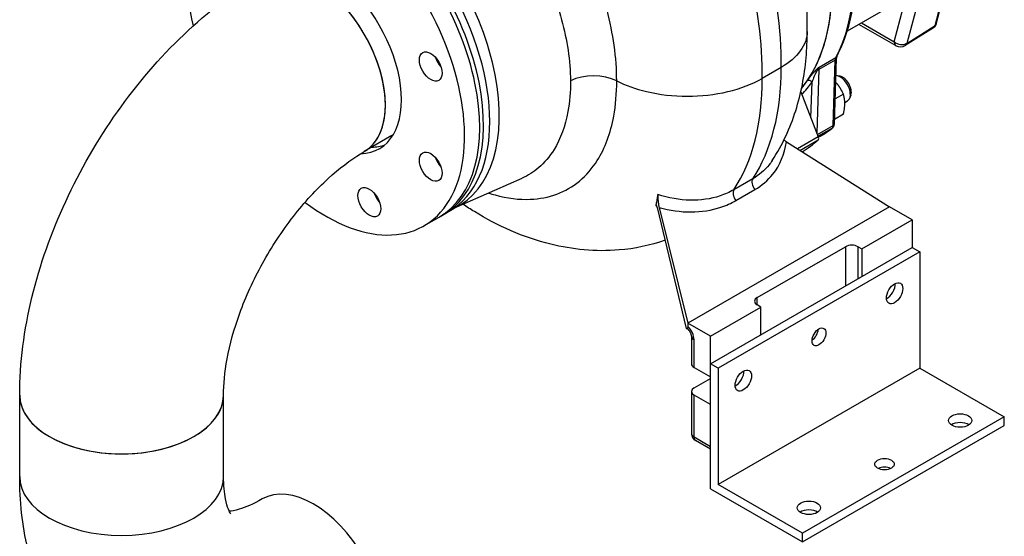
# Model space of a CAD drawing. Header units: millimetres. Extents: x 0 to 5940, y 0 to 4200.
# Tile 3 of 52: x 589 to 942, y 440 to 626. Entities that reach past the tile are written whole.
import ezdxf

# ---------------------------------------------------------------- set-up
doc = ezdxf.new("R2010")
doc.units = ezdxf.units.MM
doc.header["$LTSCALE"] = 50
doc.layers.add('02-LINIE-035', color=2, linetype='CONTINUOUS')

msp = doc.modelspace()

# ---------------------------------------------------------------- linework, layer by layer
at = {"layer": '02-LINIE-035'}
for p, q in [((912.3, 636.64), (907.12, 617.29)), ((917.28, 623.72), (921.43, 639.21)), ((917.62, 624.15), (921.73, 639.47)), ((907.48, 634.24), (885.77, 621.7)), ((902.61, 617.89), (905.86, 630.04)), ((903.27, 616.42), (889.95, 624.12)), ((890.89, 624.66), (902.61, 617.89)), ((916.74, 622.91), (906.58, 616.49)), ((907.12, 617.29), (917.28, 623.72)), ((875.72, 608.78), (881.61, 612.18)), ((881.13, 588.43), (881.86, 611.93)), ((862.01, 608.64), (855.22, 604.72)), ((875.51, 607.88), (874.81, 585.17)), ((881.39, 611.28), (875.51, 607.88)), ((880.67, 587.78), (881.39, 611.28)), ((871.68, 604.25), (871.68, 604.25)), ((883.15, 605.48), (882.06, 605.67)), ((872.71, 590.57), (873.1, 603.41)), ((869.09, 599.91), (875.37, 583.71)), ((884.38, 599.04), (881.41, 597.32)), ((887.05, 598.72), (886.67, 597.69)), ((884.86, 596.05), (885.81, 596.6)), ((884.38, 591.8), (881.18, 589.95)), ((875.05, 584.54), (880.67, 587.78)), ((880.23, 586.75), (875.3, 583.9)), ((722.36, 584.15), (712.41, 578.41)), ((875.37, 583.71), (867.88, 579.39)), ((876.05, 583.94), (875.42, 583.58)), ((863.07, 582.58), (863.05, 582.62)), ((863.91, 581.88), (900.93, 558.61)), ((868.78, 578.82), (875.3, 582.59)), ((744.59, 558.03), (769.03, 568.85)), ((851.83, 568.63), (845.04, 564.71)), ((845.78, 560.84), (852.57, 564.76)), ((817.57, 558.34), (827.98, 514.91)), ((818.25, 558.33), (828.52, 516.8)), ((900.93, 558.61), (828.52, 516.8)), ((909.08, 553.91), (900.93, 558.61)), ((733.84, 551.73), (739.27, 554.86)), ((742.89, 556.95), (740.63, 555.64)), ((890.98, 543.45), (909.08, 553.91)), ((909.08, 553.91), (909.08, 543.98)), ((853.41, 525.95), (885.09, 544.24)), ((885.09, 544.24), (885.09, 530.13)), ((889.62, 544.24), (890.98, 543.45)), ((889.62, 532.74), (889.62, 544.24)), ((836.67, 502.17), (909.08, 543.98)), ((911.79, 542.41), (839.39, 500.61)), ((890.98, 543.45), (890.98, 533.53)), ((909.08, 543.98), (911.79, 542.41)), ((911.79, 542.41), (911.79, 500.61)), ((853.41, 523.34), (853.41, 525.95)), ((854.77, 522.55), (853.41, 523.34)), ((836.67, 512.1), (854.77, 522.55)), ((854.77, 512.62), (854.77, 522.55)), ((836.67, 512.1), (828.52, 516.8)), ((828.52, 516.8), (828.52, 515.59)), ((829.85, 512.08), (829.85, 502.17)), ((830.79, 500.87), (830.79, 510.77)), ((836.67, 497.47), (836.67, 512.1)), ((839.39, 500.61), (836.67, 502.17)), ((836.67, 457.23), (836.67, 502.17)), ((830.79, 500.87), (836.67, 497.47)), ((911.79, 500.61), (839.39, 458.8)), ((839.39, 500.61), (839.39, 458.8)), ((911.79, 500.61), (942.11, 483.1)), ((830.79, 493.55), (836.67, 496.95)), ((829.85, 492.24), (829.85, 477.09)), ((588.75, 461.67), (588.75, 490.94)), ((661.91, 461.67), (661.91, 490.94)), ((836.67, 487.54), (830.79, 490.94)), ((830.79, 475.78), (830.79, 490.94)), ((836.67, 472.39), (836.67, 487.54)), ((942.11, 483.1), (869.71, 441.29)), ((942.11, 479.96), (942.11, 483.1)), ((869.71, 438.16), (942.11, 479.96)), ((836.67, 472.39), (830.79, 475.78)), ((836.67, 471.52), (831.32, 474.61)), ((836.67, 457.23), (869.71, 438.16)), ((869.71, 441.29), (839.39, 458.8)), ((869.71, 438.16), (869.71, 441.29))]:
    msp.add_line(p, q, dxfattribs=at)
msp.add_arc((904.87, 619.2), 3.2, 240, 302.2882, dxfattribs=at)
for centre, major_axis, ratio, start_param, end_param in [((707.69, 617.92), (-35.2, 60.97), 0.57735, 3.141593, 6.283185), ((704.07, 615.83), (35.2, -60.97), 0.57735, 0, 3.141593), ((711.12, 619.9), (35.19, -60.96), 0.57735, 6.236314, 9.471649), ((705.43, 616.61), (-35.2, 60.97), 0.57735, 3.122307, 6.302471), ((698.64, 612.69), (35.2, -60.97), 0.57735, 5.347063, 10.504435), ((819.25, 682.32), (48.8, -84.52), 0.57735, 0.342637, 1.104293), ((811.33, 677.75), (48.8, -84.52), 0.57735, 0.213146, 1.104293), ((811.33, 677.75), (48.8, -84.52), 0.57735, 0.271055, 1.104293), ((772.02, 662.64), (63.64, -110.23), 0.57735, 0.765664, 1.163133), ((698.64, 612.69), (-19.2, 33.26), 0.57735, 2.833823, 6.593428), ((694.12, 610.08), (18.29, -31.68), 0.57735, 0, 3.141593), ((694.12, 610.08), (-18.29, 31.68), 0.57735, 3.141593, 6.283185), ((765.23, 658.72), (-63.64, 110.23), 0.57735, 3.907256, 4.273527), ((915.07, 625.64), (1.64, -2.75), 0.575786, 0.01381, 0.514164), ((916.38, 624.48), (1.24, -0.33), 0.707107, 5.693886, 6.283185), ((904.87, 619.2), (-1.6, -2.77), 0.57735, 5.497787, 6.283185), ((904.87, 619.2), (3.09, -0.83), 0.707107, 4.096909, 5.693886), ((904.87, 619.2), (1.71, -2.71), 0.57352, 0, 0.500353), ((741.7, 612.1), (2.88, -4.99), 0.57735, 4.372552, 5.052226), ((883.65, 609.88), (-1.6, 2.77), 0.57735, 0.342637, 0.750492), ((880.26, 611.98), (1.6, -0.05), 0.597148, 5.51586, 6.283185), ((880.58, 613.33), (1.41, -0.76), 0.769035, 5.839626, 6.283185), ((705.43, 616.61), (25.28, -43.79), 0.57735, 1.092094, 1.11484), ((780.37, 655.47), (57.73, -99.99), 0.57735, 0.280748, 0.788606), ((875.59, 606.99), (-0.869, 0.94), 0.089447, 5.473262, 6.010909), ((874.38, 608.58), (1.6, -0.05), 0.597148, 5.165091, 5.51586), ((877.77, 606.48), (-1.6, 2.77), 0.57735, 0.342637, 0.750492), ((794.66, 598.24), (-12.8, -0.05), 0.574223, 3.999072, 5.408063), ((773.58, 651.55), (57.73, -99.99), 0.57735, 0.280748, 0.788606), ((883.25, 601.04), (-2.56, 4.43), 0.57735, 3.141593, 5.951814), ((884.16, 601.56), (-2.17, 3.75), 0.57735, 3.590663, 5.834115), ((811.33, 677.75), (48.8, -84.52), 0.57735, 0.213146, 0.271055), ((812.23, 678.27), (49.44, -85.63), 0.57735, 0.174024, 0.271055), ((872.2, 602.89), (-1.06, 0.72), 0.786685, 4.35042, 5.921216), ((819.25, 682.32), (56.8, -98.38), 0.57735, 0, 0.076675), ((878.86, 588.9), (1.28, -2.22), 0.57735, 0.076675, 0.750492), ((879.37, 588.09), (0.98, -1.27), 0.814098, 6.175277, 6.283185), ((879.54, 588.48), (1.6, -0.05), 0.597148, 5.51586, 6.283185), ((704.07, 615.83), (18.29, -31.68), 0.57735, 0, 0.023654), ((874.59, 583.64), (0.64, -1.11), 0.57735, 0.117786, 1.308997), ((702.72, 615.05), (19.2, -33.26), 0.57735, 5.973731, 6.176919), ((811.33, 677.75), (57.6, -99.77), 0.57735, 0.010591, 0.117786), ((741.7, 576.11), (2.88, -4.99), 0.57735, 4.372552, 5.052226), ((853.81, 566.22), (-1.6, 2.77), 0.57735, 0.280748, 1.775438), ((719.66, 563.38), (2.88, -4.99), 0.57735, 4.372552, 5.052226), ((847.02, 562.31), (-1.6, 2.77), 0.57735, 0.280748, 1.775438), ((887.36, 542.93), (-3.2, 0), 0.57735, 3.926991, 5.497787), ((900.03, 529.08), (2.08, 3.6), 0.57735, 3.852754, 5.572024), ((855.68, 524.64), (-3.2, 0), 0.57735, 5.497787, 7.068583), ((827.62, 512.6), (-2.24, 3.88), 0.57735, 3.926991, 5.208035), ((872.87, 513.41), (1.76, 3.05), 0.57735, 4.022614, 5.402164), ((833.05, 512.08), (-3.2, 0), 0.57735, 0, 0.785398), ((833.05, 502.17), (-3.2, 0), 0.57735, 0, 0.785398), ((845.72, 497.73), (2.08, 3.6), 0.57735, 3.852754, 5.572024), ((833.05, 492.24), (-3.2, 0), 0.57735, 5.497787, 7.068583), ((625.33, 490.94), (36.58, 0), 0.57735, 3.141593, 6.283185), ((625.33, 490.94), (-36.58, 0), 0.57735, 0, 3.141593), ((926.27, 478.66), (-4.16, 0), 0.57735, 3.852754, 5.572024), ((833.05, 477.09), (-3.2, 0), 0.57735, 0, 0.785398), ((832.6, 476.83), (-1.28, -2.22), 0.57735, 5.497787, 6.283185), ((899.12, 462.98), (-3.52, 0), 0.57735, 4.022614, 5.402164), ((625.33, 461.67), (36.58, 0), 0.57735, 3.141593, 6.283185), ((625.33, 461.67), (36.58, 0), 0.57735, 3.141593, 6.283185), ((694.12, 421.96), (-18.29, 31.68), 0.57735, 3.141593, 6.283185), ((871.97, 447.3), (-4.16, 0), 0.57735, 3.852754, 5.572024)]:
    msp.add_ellipse(centre, major_axis=major_axis, ratio=ratio, start_param=start_param, end_param=end_param, dxfattribs=at)
for centre, major_axis in [((736.27, 608.97), (-2.88, 4.99)), ((736.27, 572.97), (-2.88, 4.99)), ((714.23, 560.24), (-2.88, 4.99)), ((902.74, 527.52), (2.08, 3.6)), ((875.59, 511.84), (1.76, 3.05)), ((848.44, 496.16), (2.08, 3.6)), ((926.27, 481.79), (4.16, 0)), ((899.12, 466.12), (3.52, 0)), ((871.97, 450.44), (4.16, 0))]:
    msp.add_ellipse(centre, major_axis=major_axis, ratio=0.57735, dxfattribs=at)
for points, knots in [([(881.99, 612.57), (883.77, 615.88), (885.21, 619.54), (887.37, 627.47), (888.1, 631.73), (888.82, 640.72), (888.82, 645.45), (888.1, 655.22), (887.38, 660.28), (886.01, 666.86), (885.69, 668.32), (885.33, 669.78)], [2.6988316, 2.6988316, 2.6988316, 2.6988316, 2.875936, 2.875936, 3.0530404, 3.0530404, 3.2301449, 3.2301449, 3.4072493, 3.4072493, 3.4572075, 3.4572075, 3.4572075, 3.4572075]), ([(803.01, 603.83), (803.01, 607.93), (802.7, 612.21), (800.92, 624.89), (798.67, 633.59), (792.51, 650.07), (788.8, 657.85), (784.45, 665.27)], [15.386651, 15.386651, 15.386651, 15.386651, 17.768744, 17.768744, 22.254022, 22.254022, 26.289948, 26.289948, 26.289948, 26.289948]), ([(871.38, 621.57), (871.53, 630.23), (870.76, 639), (868.51, 651.55), (867.7, 655.31), (866.74, 659.06)], [3.1209693, 3.1209693, 3.1209693, 3.1209693, 3.3676462, 3.3676462, 3.4730129, 3.4730129, 3.4730129, 3.4730129]), ([(770.01, 656.48), (773.79, 650.2), (777.04, 643.57), (782.46, 629.47), (784.48, 621.99), (786.11, 611.06), (786.41, 607.38), (786.43, 603.85)], [-26.289948, -26.289948, -26.289948, -26.289948, -22.254022, -22.254022, -17.768744, -17.768744, -15.391489, -15.391489, -15.391489, -15.391489]), ([(588.75, 490.94), (588.75, 502.57), (590.32, 514.34), (595.98, 537.72), (600.08, 549.32), (610.43, 571.75), (616.68, 582.57), (630.93, 602.75), (638.93, 612.11), (656.34, 628.7), (665.75, 635.94), (675.83, 641.76)], [3.141593, 3.141593, 3.141593, 3.141593, 3.455752, 3.455752, 3.769911, 3.769911, 4.08407, 4.08407, 4.39823, 4.39823, 4.712389, 4.712389, 4.712389, 4.712389]), ([(917.62, 624.15), (917.55, 623.87), (917.42, 623.61), (917.13, 623.22), (916.97, 623.07), (916.79, 622.94)], [0, 0, 0, 0, 0.1462278, 0.1462278, 0.2574549, 0.2574549, 0.2574549, 0.2574549]), ([(858.81, 575.19), (860.66, 578.01), (862.28, 580.94), (865.08, 586.93), (866.26, 590), (868.23, 596.21), (869.02, 599.36), (870.25, 605.7), (870.69, 608.9), (871.26, 615.29), (871.39, 618.48), (871.38, 621.69)], [2.6385509, 2.6385509, 2.6385509, 2.6385509, 2.7400043, 2.7400043, 2.8414577, 2.8414577, 2.9429111, 2.9429111, 3.0443645, 3.0443645, 3.1445887, 3.1445887, 3.1445887, 3.1445887]), ([(871.38, 621.57), (871.34, 619.17), (870.5, 616.8), (867.3, 612.36), (864.95, 610.34), (862.01, 608.64)], [-3.886668, -3.886668, -3.886668, -3.886668, -1.953101, -1.953101, 0, 0, 0, 0]), ([(881.99, 612.57), (881.98, 612.55), (881.97, 612.53), (881.95, 612.47), (881.94, 612.44), (881.91, 612.36), (881.9, 612.32), (881.88, 612.22), (881.88, 612.17), (881.86, 612.05), (881.86, 611.99), (881.86, 611.93)], [5.8404242, 5.8404242, 5.8404242, 5.8404242, 5.9219951, 5.9219951, 6.003566, 6.003566, 6.0851369, 6.0851369, 6.1667078, 6.1667078, 6.2482787, 6.2482787, 6.2482787, 6.2482787]), ([(871.41, 603.86), (871.8, 604.42), (872.25, 605.04), (872.79, 605.72), (873.06, 606.06), (873.36, 606.42), (873.68, 606.79), (874.01, 607.15), (874.36, 607.54), (874.77, 607.92)], [0, 0, 0, 0, 0.5, 0.5, 0.5, 0.75, 0.75, 0.75, 1, 1, 1, 1]), ([(874.77, 607.92), (875.08, 608.21), (875.4, 608.49), (875.72, 608.78), (875.72, 608.78), (875.72, 608.78), (875.72, 608.78)], [0, 0, 0, 0, 0.99332, 0.99332, 0.99332, 1, 1, 1, 1]), ([(875.72, 608.78), (875.72, 608.78), (875.72, 608.78), (875.72, 608.78), (875.46, 608.46), (875.24, 608.09), (875.05, 607.7)], [0, 0, 0, 0, 0.00645, 0.00645, 0.00645, 1, 1, 1, 1]), ([(803.01, 603.83), (806.2, 602.22), (809.81, 600.92), (818.36, 598.88), (823.32, 598.3), (833.32, 598.3), (838.27, 598.86), (847.49, 601.06), (851.68, 602.68), (855.22, 604.72)], [-9.006563, -9.006563, -9.006563, -9.006563, -7.03146, -7.03146, -4.68751, -4.68751, -2.343721, -2.343721, 0, 0, 0, 0]), ([(875.05, 607.7), (874.79, 607.33), (874.6, 606.96), (874.42, 606.61), (874.41, 606.59), (874.4, 606.56), (874.39, 606.54), (874.21, 606.19), (874.06, 605.84), (873.91, 605.5), (873.9, 605.48), (873.89, 605.47), (873.89, 605.45), (873.58, 604.74), (873.32, 604.06), (873.1, 603.41)], [0, 0, 0, 0, 0.234382, 0.234382, 0.234382, 0.25, 0.25, 0.25, 0.486601, 0.486601, 0.486601, 0.5, 0.5, 0.5, 1, 1, 1, 1]), ([(756.99, 563.52), (757.77, 563.26), (758.56, 563.03), (763.72, 561.62), (767.98, 561.09), (775.36, 561.4), (778.55, 562.03), (784.47, 564.23), (787.19, 565.81), (792.08, 569.87), (794.23, 572.36), (798.82, 579.66), (800.82, 585.02), (802.67, 595.06), (803.03, 599.34), (803.01, 603.83)], [17.090221, 17.090221, 17.090221, 17.090221, 17.641119, 17.641119, 20.745454, 20.745454, 23.344113, 23.344113, 25.942773, 25.942773, 28.549216, 28.549216, 32.522463, 32.522463, 35.127015, 35.127015, 35.127015, 35.127015]), ([(786.43, 603.85), (786.45, 599.97), (786.14, 596.28), (784.56, 587.61), (782.87, 582.98), (778.96, 576.62), (777.12, 574.44), (773.22, 571.08), (771.2, 569.81), (769.03, 568.85)], [-35.127015, -35.127015, -35.127015, -35.127015, -32.522463, -32.522463, -28.549216, -28.549216, -25.942773, -25.942773, -23.665601, -23.665601, -23.665601, -23.665601]), ([(876.05, 583.94), (876.35, 584.12), (876.64, 584.29), (877.23, 584.65), (877.52, 584.84), (878.1, 585.21), (878.39, 585.41), (878.96, 585.8), (879.24, 586), (879.8, 586.4), (880.07, 586.61), (880.35, 586.82)], [2.35619449, 2.35619449, 2.35619449, 2.35619449, 2.37152954, 2.37152954, 2.38686458, 2.38686458, 2.40219963, 2.40219963, 2.41753468, 2.41753468, 2.43286973, 2.43286973, 2.43286973, 2.43286973]), ([(880.35, 586.82), (880.47, 586.91), (880.57, 587.02), (880.75, 587.23), (880.82, 587.35), (880.94, 587.57), (880.99, 587.69), (881.06, 587.91), (881.09, 588.02), (881.12, 588.23), (881.13, 588.33), (881.13, 588.43)], [2.4328697, 2.4328697, 2.4328697, 2.4328697, 2.567633, 2.567633, 2.7023963, 2.7023963, 2.8371595, 2.8371595, 2.9719228, 2.9719228, 3.1066861, 3.1066861, 3.1066861, 3.1066861]), ([(852.57, 564.76), (855.05, 566.19), (857.25, 568.07), (861.62, 573.53), (863.3, 577.54), (863.91, 581.88)], [0, 0, 0, 0, 1.644532, 1.644532, 4.071731, 4.071731, 4.071731, 4.071731]), ([(661.91, 490.94), (661.91, 494.7), (662.3, 499.13), (664.16, 509.08), (665.67, 514.64), (669.89, 526.26), (672.65, 532.33), (679.16, 544.14), (682.93, 549.88), (690.97, 560.22), (695.22, 564.83), (703.47, 572.39), (707.46, 575.39), (711.52, 577.89), (711.97, 578.15), (712.41, 578.41)], [3.141593, 3.141593, 3.141593, 3.141593, 3.3781, 3.3781, 3.629436, 3.629436, 3.89276, 3.89276, 4.161142, 4.161142, 4.426416, 4.426416, 4.680594, 4.680594, 4.712389, 4.712389, 4.712389, 4.712389]), ([(858.81, 575.2), (858.46, 574.66), (858.09, 574.15), (856.09, 571.64), (854.09, 569.93), (851.83, 568.63)], [-2.051266, -2.051266, -2.051266, -2.051266, -1.644532, -1.644532, 0, 0, 0, 0]), ([(817.54, 561.2), (817.59, 561.49), (817.64, 561.78), (817.73, 562.37), (817.78, 562.68), (817.82, 562.99)], [91.4896968, 91.4896968, 91.4896968, 91.4896968, 91.7302146, 91.7302146, 91.9808272, 91.9808272, 91.9808272, 91.9808272]), ([(817.82, 562.99), (817.79, 562.73), (817.77, 562.41), (817.77, 561.62), (817.8, 561.15), (817.89, 560.27), (817.95, 559.86), (818.08, 559.07), (818.16, 558.69), (818.25, 558.33)], [0, 0, 0, 0, 0.2100419, 0.2100419, 0.4434715, 0.4434715, 0.6347591, 0.6347591, 0.8215198, 0.8215198, 0.8215198, 0.8215198]), ([(845.04, 564.71), (843.5, 563.82), (841.84, 563.07), (833.39, 560.25), (825.45, 560.44), (817.82, 562.99)], [0, 0, 0, 0, 1.107273, 1.107273, 5.328503, 5.328503, 5.328503, 5.328503]), ([(820.39, 546.56), (814.98, 544.66), (809.4, 543.52), (795.38, 542.34), (787.09, 543.22), (769.44, 547.58), (760.35, 551.69), (750.55, 557.68), (749.18, 558.56), (747.83, 559.46)], [4.035685, 4.035685, 4.035685, 4.035685, 4.1919959, 4.1919959, 4.4341595, 4.4341595, 4.742026, 4.742026, 4.7926895, 4.7926895, 4.7926895, 4.7926895]), ([(817.57, 558.34), (817.53, 558.5), (817.49, 558.64), (817.41, 558.86), (817.37, 558.94), (817.29, 559.05), (817.25, 559.07), (817.2, 559.06), (817.18, 559.04), (817.15, 558.98), (817.13, 558.93), (817.12, 558.87)], [0, 0, 0, 0, 0.0802002, 0.0802002, 0.1545017, 0.1545017, 0.2257208, 0.2257208, 0.2769124, 0.2769124, 0.3292165, 0.3292165, 0.3292165, 0.3292165]), ([(818.25, 558.33), (825.91, 556.17), (833.73, 556.19), (842.31, 559.06), (844.11, 559.87), (845.78, 560.84)], [-4.992612, -4.992612, -4.992612, -4.992612, -1.107273, -1.107273, 0, 0, 0, 0]), ([(828.52, 515.59), (828.52, 515.48), (828.52, 515.37), (828.5, 515.19), (828.49, 515.11), (828.45, 514.99), (828.42, 514.93), (828.36, 514.87), (828.33, 514.86), (828.25, 514.86), (828.19, 514.88), (828.08, 514.9), (828.03, 514.92), (827.98, 514.91)], [2.287997, 2.287997, 2.287997, 2.287997, 2.349237, 2.349237, 2.4104769, 2.4104769, 2.4856693, 2.4856693, 2.5608616, 2.5608616, 2.6693886, 2.6693886, 2.7783672, 2.7783672, 2.7783672, 2.7783672]), ([(829.85, 512.08), (829.85, 512.13), (829.85, 512.2), (829.82, 512.38), (829.8, 512.49), (829.74, 512.74), (829.69, 512.88), (829.57, 513.18), (829.49, 513.35), (829.32, 513.67), (829.22, 513.83), (829.01, 514.12), (828.9, 514.25), (828.69, 514.47), (828.59, 514.57), (828.43, 514.7), (828.36, 514.75), (828.26, 514.81), (828.22, 514.83), (828.21, 514.83), (828.21, 514.83), (828.21, 514.83)], [3.141593, 3.141593, 3.141593, 3.141593, 3.308352, 3.308352, 3.48559, 3.48559, 3.67794, 3.67794, 3.883746, 3.883746, 4.096202, 4.096202, 4.305663, 4.305663, 4.502997, 4.502997, 4.683801, 4.683801, 4.851746, 4.851746, 4.884721, 4.884721, 4.884721, 4.884721]), ([(829.85, 477.09), (829.85, 476.84), (829.89, 476.59), (830.01, 476.12), (830.1, 475.91), (830.32, 475.53), (830.44, 475.37), (830.68, 475.09), (830.81, 474.97), (831.07, 474.77), (831.19, 474.68), (831.32, 474.61)], [0.7853982, 0.7853982, 0.7853982, 0.7853982, 0.9424778, 0.9424778, 1.0995574, 1.0995574, 1.2566371, 1.2566371, 1.4137167, 1.4137167, 1.5707963, 1.5707963, 1.5707963, 1.5707963]), ([(712.41, 390.28), (702.33, 384.47), (691.56, 380.04), (669, 375.48), (657.14, 375.28), (636.6, 380.31), (627.93, 384.33), (613.33, 395.2), (607.35, 401.84), (597.41, 417.4), (593.85, 426.48), (589.64, 444.24), (588.75, 452.93), (588.75, 461.67)], [3.141593, 3.141593, 3.141593, 3.141593, 3.455752, 3.455752, 3.760279, 3.760279, 3.994402, 3.994402, 4.218271, 4.218271, 4.47615, 4.47615, 4.712389, 4.712389, 4.712389, 4.712389]), ([(664.53, 448.23), (664.53, 448.23), (664.5, 448.27), (664.13, 448.82), (663.23, 450.48), (662.19, 455.77), (661.91, 458.48), (661.91, 461.67)], [4.1328732, 4.1328732, 4.1328732, 4.1328732, 4.2048499, 4.2048499, 4.5118443, 4.5118443, 4.712389, 4.712389, 4.712389, 4.712389]), ([(675.83, 453.64), (672.57, 451.75), (669.69, 450.56), (665.95, 449.44), (664.75, 449.25), (663.98, 449.19)], [3.1415927, 3.1415927, 3.1415927, 3.1415927, 3.3781003, 3.3781003, 3.5490777, 3.5490777, 3.5490777, 3.5490777])]:
    msp.add_open_spline(points, degree=3, knots=knots, dxfattribs=at)
for points, weights in [([(884.38, 599.04), (883.22, 601.54), (881.59, 603.36)], [1, 1.09383235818, 1.0738382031]), ([(884.38, 591.8), (885.29, 595.94), (884.38, 599.04)], [1, 1.15470053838, 1])]:
    msp.add_rational_spline(points, weights, degree=2, dxfattribs=at)
for points in [[(863.91, 581.88), (863.59, 582.08), (863.29, 582.33), (863.04, 582.61)], [(817.12, 558.87), (817.17, 559.12), (817.22, 559.37), (817.26, 559.61)], [(817.12, 558.87), (817.23, 558.84), (817.33, 558.81), (817.43, 558.78)], [(817.26, 559.61), (817.36, 560.14), (817.45, 560.67), (817.54, 561.2)], [(827.98, 514.91), (828.05, 514.88), (828.13, 514.86), (828.21, 514.83)]]:
    msp.add_open_spline(points, degree=3, dxfattribs=at)

doc.saveas('drawing.dxf')
